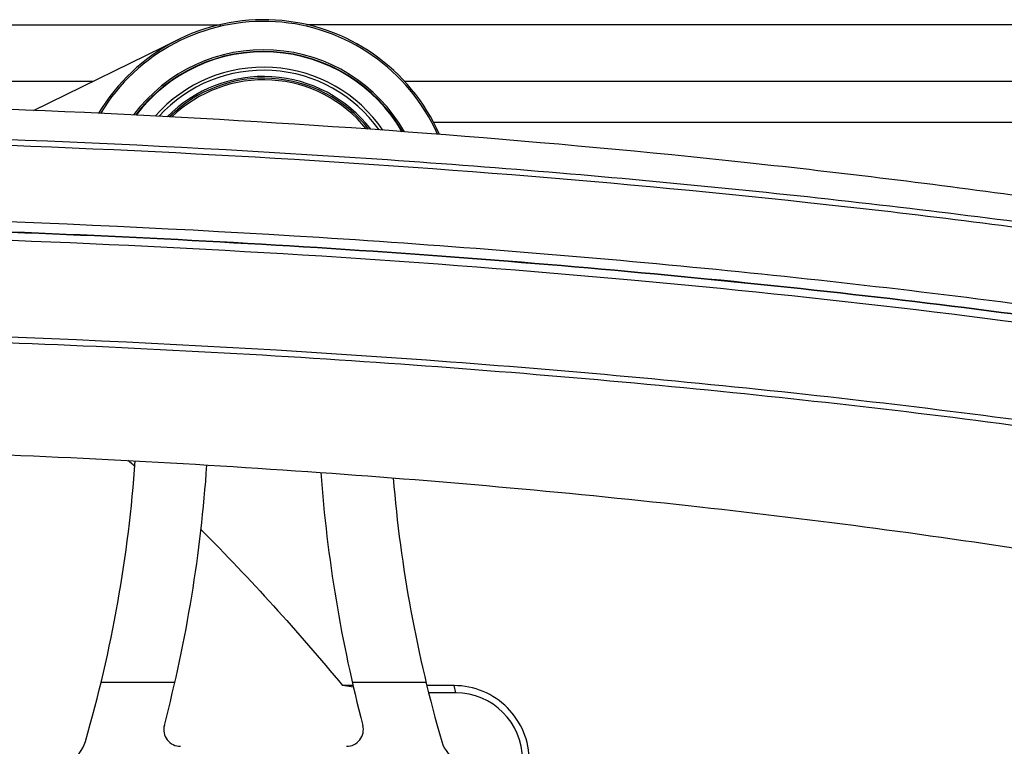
# Model space of a CAD drawing. Header units: millimetres. Extents: x 0 to 420, y -341 to 792.
# Tile 176 of 256: x 175 to 185, y 161 to 168. Entities that reach past the tile are written whole.
import ezdxf

# ---------------------------------------------------------------- set-up
doc = ezdxf.new("R2010")
doc.units = ezdxf.units.MM
doc.header["$LTSCALE"] = 23.1
doc.layers.get('0').update_dxf_attribs({"linetype": 'CONTINUOUS'})
doc.layers.add('02___PRT_ALL_AXES', color=7, linetype='CONTINUOUS')

msp = doc.modelspace()

# ---------------------------------------------------------------- linework, layer by layer
at = {"color": 7, "linetype": 'Continuous'}
for p, q in [((153.8338, 168.0918), (176.7901, 168.0918)), ((185.3178, 168.0918), (177.6612, 168.0918)), ((174.8851, 167.2196), (176.3669, 167.9441)), ((172.7946, 167.5179), (175.4951, 167.5179)), ((178.656, 167.5179), (185.87, 167.5179)), ((178.9535, 167.0984), (186.6948, 167.0984)), ((175.5723, 161.3997), (176.3232, 161.3997)), ((178.1376, 161.3657), (178.0304, 161.3657)), ((178.1394, 161.3505), (178.0304, 161.3657)), ((178.1281, 161.3997), (178.8789, 161.3997)), ((179.1657, 161.3657), (178.8883, 161.3657)), ((179.1808, 161.2918), (179.1657, 161.3657)), ((179.1808, 161.2918), (178.9079, 161.2918))]:
    msp.add_line(p, q, dxfattribs=at)
for centre, radius, start, end in [((177.2256, 166.1878), 1.955, 23.75408, 149.14962), ((177.2256, 166.1878), 1.938, 24.0185, 148.8769), ((177.2256, 166.1878), 1.649, 29.59562, 143.31765), ((177.2256, 166.1878), 1.632, 29.98475, 142.9276), ((177.2256, 166.1878), 1.6284, 30.03702, 142.82536), ((177.2256, 166.1878), 1.4714, 34.33729, 138.55777), ((177.2256, 166.1878), 1.441, 35.33324, 137.5785), ((177.2256, 166.1878), 1.377, 37.5722, 135.39158), ((177.2256, 166.1878), 1.36, 38.22594, 134.74782), ((177.2256, 166.1878), 1.343, 38.88406, 134.07094), ((162.3511, 164.5872), 13.6, 343.81743, 356.05827), ((164.3059, 150.7781), 17.293, 47.83297, 48.14166), ((162.3511, 164.5872), 14.331, 345.34222, 356.09302), ((192.1001, 164.5872), 14.331, 184.21584, 194.65778), ((192.1001, 164.5872), 13.6, 184.67523, 196.18257), ((179.1808, 160.6118), 0.68, 0, 90), ((176.3802, 160.9178), 0.17, 165.34222, 269.99449), ((178.071, 160.9178), 0.17, 270.00909, 14.65778), ((175.0858, 160.8917), 0.34, 297.43946, 343.81762), ((179.3655, 160.8917), 0.34, 196.18155, 242.56053)]:
    msp.add_arc(centre, radius, start, end, dxfattribs=at)
for points, knots in [([(144.4513, 164.0573), (145.2118, 164.3012), (146.8464, 164.7573), (149.4654, 165.3347), (152.3664, 165.8384), (155.5088, 166.261), (158.8489, 166.5964), (163.5565, 166.924), (169.5758, 167.0838), (175.5951, 166.924), (180.3028, 166.5964), (183.6428, 166.261), (186.7853, 165.8384), (189.6862, 165.3347), (192.3052, 164.7573), (193.9399, 164.3012), (194.7004, 164.0573)], [0, 0, 0, 0, 0.0471966, 0.1002127, 0.158437, 0.2211518, 0.2875558, 0.3567824, 0.5000002, 0.6432179, 0.7124445, 0.7788485, 0.8415633, 0.8997874, 0.9528025, 1, 1, 1, 1]), ([(145.7201, 164.3825), (146.4836, 164.5947), (148.1017, 164.9925), (150.6627, 165.4984), (153.4522, 165.9378), (157.5227, 166.4384), (162.9192, 166.8517), (169.5763, 167.0169), (176.2334, 166.8517), (181.6298, 166.4383), (185.7002, 165.9376), (188.4896, 165.4982), (191.0506, 164.9923), (192.6686, 164.5946), (193.432, 164.3823)], [0, 0, 0, 0, 0.049409, 0.1038392, 0.1627301, 0.2254464, 0.3595138, 0.500004, 0.6404937, 0.7745598, 0.8372751, 0.8961649, 0.9505933, 1, 1, 1, 1]), ([(185.4187, 165.1785), (184.1873, 165.3469), (181.6489, 165.6399), (176.3698, 166.0585), (169.5758, 166.2614), (162.7818, 166.0585), (157.5027, 165.6399), (154.9643, 165.3469), (153.7329, 165.1785)], [0, 0, 0, 0, 0.1173609, 0.2412292, 0.5, 0.7587708, 0.8826391, 1, 1, 1, 1]), ([(187.1187, 164.822), (185.7825, 165.0338), (183.0029, 165.4015), (178.7008, 165.7886), (174.1908, 166.0246), (169.5758, 166.104), (164.9608, 166.0246), (160.4508, 165.7886), (156.1486, 165.4015), (153.3691, 165.0338), (152.0329, 164.822)], [0, 0, 0, 0, 0.1152726, 0.2388063, 0.3679753, 0.5000002, 0.632025, 0.761194, 0.8847275, 1, 1, 1, 1]), ([(152.0437, 164.8235), (153.3797, 165.0352), (156.1587, 165.4024), (160.4599, 165.789), (164.9685, 166.0246), (169.5818, 166.1037), (174.195, 166.0242), (178.7032, 165.7882), (183.0037, 165.4012), (185.7822, 165.0337), (187.1179, 164.8219)], [0, 0, 0, 0, 0.1152942, 0.2388383, 0.3680088, 0.5000286, 0.6320448, 0.7612043, 0.8847304, 1, 1, 1, 1]), ([(145.4719, 163.3459), (146.1942, 163.552), (147.7245, 163.9398), (150.147, 164.4372), (152.7866, 164.8742), (156.6467, 165.3808), (161.7847, 165.8189), (168.1595, 166.0387), (174.5976, 165.9527), (180.8122, 165.5649), (185.7171, 164.9908), (189.3147, 164.3793), (190.9832, 164.0276), (191.7791, 163.8394)], [0, 0, 0, 0, 0.0482869, 0.1014362, 0.1589479, 0.2202528, 0.3516843, 0.4902745, 0.6301683, 0.7654429, 0.8904182, 0.947423, 1, 1, 1, 1]), ([(153.3839, 163.892), (154.6358, 164.0705), (157.2226, 164.3808), (161.2057, 164.7084), (165.3501, 164.9076), (169.5758, 164.9745), (173.8016, 164.9076), (177.9459, 164.7084), (181.929, 164.3808), (184.5159, 164.0705), (185.7678, 163.892)], [0, 0, 0, 0, 0.1168085, 0.240584, 0.3690947, 0.5, 0.6309053, 0.759416, 0.8831915, 1, 1, 1, 1]), ([(170.7348, 165.0064), (173.4536, 164.9828), (177.4641, 164.8283), (182.6693, 164.3626), (185.1566, 164.0465), (186.3586, 163.8666)], [0, 0, 0, 0, 0.5203336, 0.7673839, 1, 1, 1, 1]), ([(179.9295, 160.6007), (179.9295, 160.7002), (179.8899, 160.9008), (179.7206, 161.1547), (179.4671, 161.3255), (179.2656, 161.3657), (179.1657, 161.3657)], [0, 0, 0, 0, 0.2501398, 0.4989473, 0.7487257, 1, 1, 1, 1])]:
    msp.add_open_spline(points, degree=3, knots=knots, dxfattribs=at)
msp.add_open_spline([(176.5871, 162.9548), (177.093, 162.4487), (177.5726, 161.9157), (178.0304, 161.3657)], degree=3, dxfattribs=at)
at = {"layer": '02___PRT_ALL_AXES', "color": 7, "linetype": 'Continuous'}
for points, knots in [([(192.5446, 164.8418), (191.7834, 165.0506), (190.1859, 165.4394), (187.676, 165.9315), (184.9745, 166.3546), (181.07, 166.8326), (175.9183, 167.2263), (169.5758, 167.3832), (163.2334, 167.2263), (158.0817, 166.8326), (154.1772, 166.3546), (151.4756, 165.9315), (148.9658, 165.4394), (147.3683, 165.0506), (146.607, 164.8418)], [0, 0, 0, 0, 0.0511194, 0.1064234, 0.1655937, 0.2281643, 0.3611329, 0.5000001, 0.6388673, 0.7718359, 0.8344064, 0.8935767, 0.9488806, 1, 1, 1, 1]), ([(153.9175, 162.7091), (155.1025, 162.896), (157.5752, 163.2211), (161.4101, 163.564), (165.4433, 163.7738), (169.5758, 163.8444), (173.7084, 163.7738), (177.7416, 163.564), (181.5765, 163.2211), (184.0492, 162.896), (185.2341, 162.7091)], [0, 0, 0, 0, 0.1145235, 0.2379998, 0.3674888, 0.5000001, 0.6325114, 0.7620004, 0.8854766, 1, 1, 1, 1])]:
    msp.add_open_spline(points, degree=3, knots=knots, dxfattribs=at)

doc.saveas('drawing.dxf')
